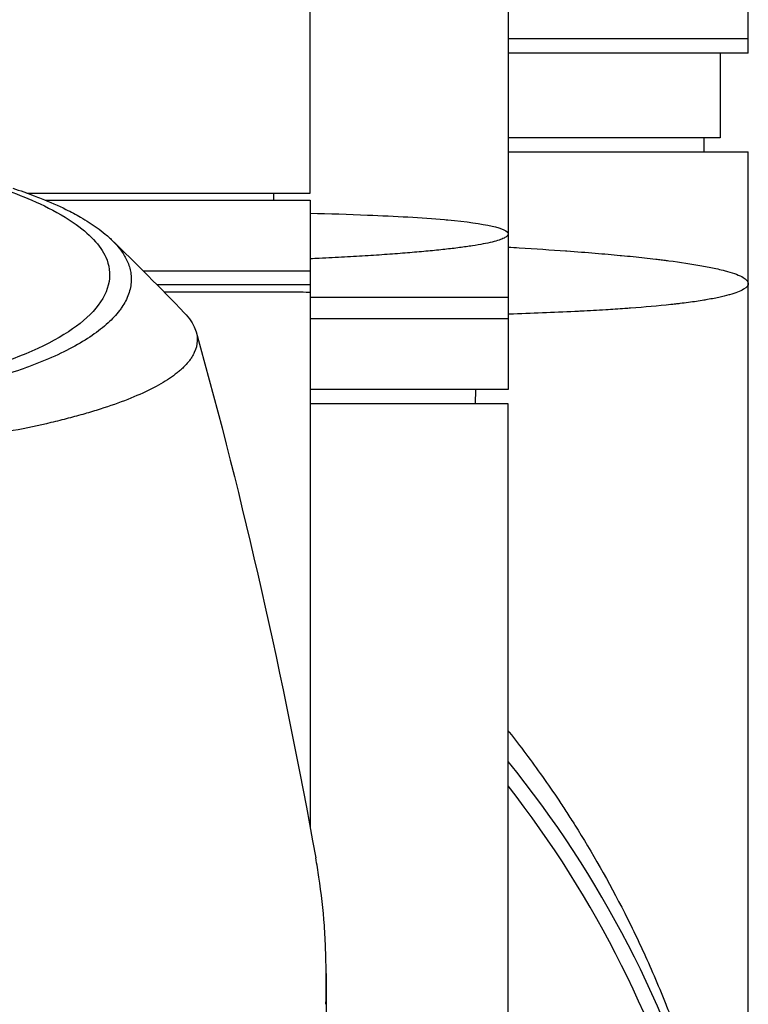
# Model space of a CAD drawing. Header units: millimetres. Extents: x 0 to 5219, y 0 to 2970.
# Tile 137 of 232: x 1029 to 1080, y 2543 to 2613. Entities that reach past the tile are written whole.
import ezdxf

# ---------------------------------------------------------------- set-up
doc = ezdxf.new("R2010")
doc.units = ezdxf.units.MM
doc.header["$LTSCALE"] = 0.2

# ---------------------------------------------------------------- blocks, each defined once
blk = doc.blocks.new('A$C9f5df81e')
for p, q in [((76, -89.5), (76, 0)), ((59, -39.1), (59, -113.3)), ((45, -99.4), (45, -49.599)), ((76, -88.5), (59, -88.5)), ((76, -89.5), (59, -89.5)), ((74, -89.5), (74, -95.5)), ((74, -95.5), (59, -95.5)), ((72.868, -96.5), (72.885, -95.5)), ((59, -96.5), (76, -96.5)), ((76, -105.8), (76, -96.5)), ((24.937, -99.4), (45, -99.4)), ((42.394, -99.4), (42.403, -99.9)), ((26.24, -99.9), (45, -99.9)), ((45, -99.9), (45, -144.281)), ((33.173, -104.9), (45, -104.9)), ((76, -187.5), (76, -105.8)), ((45, -105.9), (34.17, -105.9)), ((59, -106.8), (45, -106.8)), ((59, -108.3), (45, -108.3)), ((59, -113.3), (45, -113.3)), ((56.695, -114.3), (56.713, -113.3)), ((59, -114.3), (45, -114.3)), ((59, -186.677), (59, -114.3)), ((59.658, -138.264), (59.658, -138.264)), ((60.316, -139.134), (60.316, -139.134)), ((61.303, -140.487), (61.303, -140.488)), ((66.431, -150.581), (66.431, -150.582))]:
    blk.add_line(p, q)
for radius, start, end in [(76, 305.84798, 39.07552), (74.928, 306.35851, 38.0549)]:
    blk.add_arc((0, -187.5), radius, start, end)
for points, knots in [([(23.946, -99.059), (24.213, -99.147), (24.475, -99.236), (24.979, -99.414), (25.228, -99.505), (25.633, -99.659), (25.794, -99.721), (26.581, -100.034), (27.171, -100.293), (28.079, -100.738), (28.421, -100.92), (29.171, -101.35), (29.566, -101.602), (30.125, -102.005), (30.316, -102.153), (30.698, -102.473), (30.886, -102.645), (31.251, -103.018), (31.424, -103.218), (31.748, -103.651), (31.891, -103.884), (32.135, -104.385), (32.226, -104.654), (32.293, -104.997), (32.304, -105.068), (32.331, -105.293), (32.337, -105.451), (32.324, -105.767), (32.305, -105.925), (32.242, -106.243), (32.197, -106.404), (32.083, -106.72), (32.013, -106.879), (31.858, -107.176), (31.77, -107.326), (31.618, -107.552), (31.56, -107.632), (31.381, -107.868), (31.252, -108.021), (30.98, -108.313), (30.843, -108.449), (30.529, -108.738), (30.351, -108.888), (29.973, -109.186), (29.773, -109.332), (28.713, -110.057), (27.681, -110.61), (26.178, -111.256), (25.866, -111.383), (25.223, -111.633), (24.891, -111.755), (23.869, -112.113), (23.15, -112.341), (21.638, -112.774), (20.846, -112.979), (19.314, -113.338), (18.584, -113.493), (16.518, -113.895), (15.143, -114.12), (12.645, -114.456), (11.549, -114.582), (9.592, -114.768), (8.742, -114.837), (7.238, -114.939), (6.589, -114.977), (5.69, -115.021), (5.444, -115.032), (4.337, -115.078), (3.473, -115.104), (1.733, -115.138), (0.861, -115.146), (-0.011, -115.146)], [0.000001, 0.000001, 0.000001, 0.000001, 0.11946, 0.11946, 0.241052, 0.241052, 0.321692, 0.321692, 0.643653, 0.643653, 0.858623, 0.858623, 1.144694, 1.144694, 1.308122, 1.308122, 1.494874, 1.494874, 1.708069, 1.708069, 1.951832, 1.951832, 2.230695, 2.230695, 2.303189, 2.303189, 2.46479, 2.46479, 2.625297, 2.625297, 2.787922, 2.787922, 2.946664, 2.946664, 3.08253, 3.08253, 3.156368, 3.156368, 3.305764, 3.305764, 3.43529, 3.43529, 3.579096, 3.579096, 3.721833, 3.721833, 4.292184, 4.292184, 4.435257, 4.435257, 4.578157, 4.578157, 4.862917, 4.862917, 5.148905, 5.148905, 5.393875, 5.393875, 5.822939, 5.822939, 6.144758, 6.144758, 6.385994, 6.385994, 6.566823, 6.566823, 6.63475, 6.63475, 6.873456, 6.873456, 7.112007, 7.112007, 7.112007, 7.112007]), ([(23.702, -99.277), (24.989, -99.747), (26.745, -100.467), (29.376, -102.267), (30.152, -103.097), (30.787, -104.512), (30.862, -105.082), (30.545, -106.983), (29.442, -108.194), (26.207, -110.308), (23.844, -111.293), (18.339, -112.837), (15.349, -113.417), (10.681, -114.001), (9.214, -114.144), (6.392, -114.35), (5.041, -114.419), (2.486, -114.502), (1.233, -114.523), (-0.011, -114.523)], [0.000001, 0.000001, 0.000001, 0.000001, 0.607771, 0.607771, 1.082512, 1.082512, 1.397802, 1.397802, 2.118274, 2.118274, 2.902051, 2.902051, 3.602042, 3.602042, 3.908849, 3.908849, 4.182215, 4.182215, 4.425038, 4.425038, 4.425038, 4.425038]), ([(45.002, -100.827), (46.351, -100.861), (47.719, -100.903), (49.057, -100.956), (51.011, -101.035), (52.9, -101.139), (54.509, -101.282), (54.586, -101.289), (54.662, -101.296), (54.738, -101.303), (56.033, -101.424), (57.116, -101.569), (57.866, -101.741), (58.586, -101.905), (59, -102.093), (59, -102.3)], [0.7770781, 0.7770781, 0.7770781, 0.7770781, 0.8157706, 0.8157706, 0.8157706, 0.8722986, 0.8722986, 0.8722986, 0.875, 0.875, 0.875, 0.9388377, 0.9388377, 0.9388377, 1, 1, 1, 1]), ([(59, -102.3), (59, -102.306), (59, -102.312), (58.999, -102.318), (58.998, -102.324), (58.997, -102.329), (58.996, -102.335), (58.993, -102.347), (58.988, -102.359), (58.982, -102.371), (58.97, -102.395), (58.952, -102.418), (58.928, -102.442), (58.905, -102.466), (58.875, -102.49), (58.839, -102.514), (58.804, -102.538), (58.762, -102.562), (58.715, -102.586), (58.621, -102.633), (58.503, -102.681), (58.362, -102.728), (58.222, -102.775), (58.058, -102.822), (57.871, -102.868), (57.684, -102.913), (57.474, -102.958), (57.241, -103.003), (57.008, -103.047), (56.751, -103.092), (56.472, -103.135), (56.332, -103.157), (56.186, -103.179), (56.034, -103.201), (55.882, -103.222), (55.724, -103.244), (55.56, -103.265), (55.233, -103.308), (54.884, -103.35), (54.515, -103.39), (54.145, -103.431), (53.755, -103.471), (53.344, -103.51), (52.933, -103.548), (52.502, -103.586), (52.05, -103.623), (51.598, -103.66), (51.125, -103.696), (50.632, -103.732), (50.139, -103.767), (49.626, -103.802), (49.091, -103.835), (48.557, -103.869), (48.002, -103.901), (47.426, -103.933), (47.139, -103.949), (46.845, -103.964), (46.547, -103.98), (46.248, -103.995), (45.944, -104.01), (45.636, -104.025), (45.426, -104.036), (45.214, -104.046), (45, -104.056)], [-0.00006369, -0.00006369, -0.00006369, -0.00006369, 0.00029651, 0.00029651, 0.00029651, 0.00065671, 0.00065671, 0.00065671, 0.00137712, 0.00137712, 0.00137712, 0.00281792, 0.00281792, 0.00281792, 0.00425873, 0.00425873, 0.00425873, 0.00569954, 0.00569954, 0.00569954, 0.00858115, 0.00858115, 0.00858115, 0.01146277, 0.01146277, 0.01146277, 0.01434438, 0.01434438, 0.01434438, 0.017226, 0.017226, 0.017226, 0.0186668, 0.0186668, 0.0186668, 0.02010761, 0.02010761, 0.02010761, 0.02298922, 0.02298922, 0.02298922, 0.02587084, 0.02587084, 0.02587084, 0.02875245, 0.02875245, 0.02875245, 0.03163407, 0.03163407, 0.03163407, 0.03451568, 0.03451568, 0.03451568, 0.0373973, 0.0373973, 0.0373973, 0.0388381, 0.0388381, 0.0388381, 0.04027891, 0.04027891, 0.04027891, 0.04126134, 0.04126134, 0.04126134, 0.04126134]), ([(59, -103.228), (59.265, -103.243), (59.528, -103.258), (59.788, -103.274), (60.932, -103.343), (62.028, -103.415), (63.072, -103.49), (63.103, -103.493), (63.134, -103.495), (63.164, -103.497), (63.857, -103.548), (64.529, -103.6), (65.174, -103.653), (65.787, -103.704), (66.375, -103.756), (66.942, -103.81), (66.968, -103.812), (66.993, -103.814), (67.018, -103.817), (67.586, -103.871), (68.131, -103.926), (68.651, -103.983), (68.923, -104.013), (69.187, -104.043), (69.445, -104.073), (69.574, -104.089), (69.702, -104.104), (69.827, -104.119), (69.89, -104.127), (69.952, -104.135), (70.014, -104.143), (70.075, -104.15), (70.149, -104.16), (70.197, -104.166), (70.255, -104.173), (70.311, -104.18), (70.368, -104.188), (71.187, -104.295), (71.98, -104.413), (72.704, -104.544), (73.056, -104.608), (73.391, -104.674), (73.704, -104.743), (73.88, -104.782), (74.049, -104.822), (74.21, -104.863), (74.321, -104.891), (74.427, -104.919), (74.529, -104.948), (74.995, -105.079), (75.374, -105.219), (75.631, -105.367), (75.867, -105.504), (76, -105.649), (76, -105.8)], [0.7835893, 0.7835893, 0.7835893, 0.7835893, 0.7889478, 0.7889478, 0.7889478, 0.8125, 0.8125, 0.8125, 0.8131921, 0.8131921, 0.8131921, 0.8288728, 0.8288728, 0.8288728, 0.84375, 0.84375, 0.84375, 0.8444134, 0.8444134, 0.8444134, 0.859375, 0.859375, 0.859375, 0.8671875, 0.8671875, 0.8671875, 0.8710938, 0.8710938, 0.8710938, 0.8730469, 0.8730469, 0.8730469, 0.8749735, 0.8749735, 0.8749735, 0.8773485, 0.8773485, 0.8773485, 0.9115235, 0.9115235, 0.9115235, 0.9281399, 0.9281399, 0.9281399, 0.9375, 0.9375, 0.9375, 0.9439123, 0.9439123, 0.9439123, 0.973127, 0.973127, 0.973127, 1, 1, 1, 1]), ([(76, -105.8), (76, -105.935), (75.89, -106.071), (75.666, -106.206), (75.664, -106.207), (75.662, -106.208), (75.66, -106.21), (75.546, -106.278), (75.404, -106.345), (75.232, -106.412), (75.069, -106.475), (74.888, -106.535), (74.664, -106.598), (74.652, -106.602), (74.64, -106.605), (74.628, -106.609), (74.411, -106.669), (74.17, -106.728), (73.908, -106.784), (73.625, -106.845), (73.318, -106.903), (72.988, -106.959), (72.945, -106.967), (72.903, -106.974), (72.86, -106.981), (72.515, -107.038), (72.146, -107.092), (71.757, -107.143), (71.562, -107.169), (71.361, -107.194), (71.156, -107.219), (71.053, -107.231), (70.95, -107.243), (70.844, -107.255), (70.78, -107.263), (70.722, -107.269), (70.658, -107.276), (70.617, -107.281), (70.574, -107.285), (70.526, -107.291), (69.629, -107.387), (68.666, -107.472), (67.662, -107.546), (67.53, -107.556), (67.397, -107.565), (67.263, -107.575), (66.817, -107.606), (66.364, -107.636), (65.906, -107.664), (65.333, -107.699), (64.753, -107.731), (64.169, -107.761), (64.105, -107.764), (64.041, -107.767), (63.977, -107.771), (63.966, -107.771), (63.955, -107.772), (63.943, -107.772), (63.868, -107.776), (63.812, -107.779), (63.718, -107.783), (62.21, -107.857), (60.654, -107.918), (59.091, -107.97), (59.061, -107.971), (59.03, -107.972), (59, -107.973)], [0, 0, 0, 0, 0.061969, 0.061969, 0.061969, 0.0625, 0.0625, 0.0625, 0.09375, 0.09375, 0.09375, 0.1234255, 0.1234255, 0.1234255, 0.125, 0.125, 0.125, 0.1531538, 0.1531538, 0.1531538, 0.1836029, 0.1836029, 0.1836029, 0.1875, 0.1875, 0.1875, 0.21875, 0.21875, 0.21875, 0.234375, 0.234375, 0.234375, 0.2421875, 0.2421875, 0.2421875, 0.2469884, 0.2469884, 0.2469884, 0.25, 0.25, 0.25, 0.3052191, 0.3052191, 0.3052191, 0.3125, 0.3125, 0.3125, 0.3368038, 0.3368038, 0.3368038, 0.3671875, 0.3671875, 0.3671875, 0.3705126, 0.3705126, 0.3705126, 0.3710938, 0.3710938, 0.3710938, 0.375, 0.375, 0.375, 0.4375, 0.4375, 0.4375, 0.4387097, 0.4387097, 0.4387097, 0.4387097]), ([(34.662, -106.4), (35.461, -106.4), (36.22, -106.4), (38.236, -106.4), (39.393, -106.4), (40.772, -106.4), (41.126, -106.4), (42.039, -106.4), (42.551, -106.4), (43.654, -106.4), (44.155, -106.399), (44.827, -106.401), (44.997, -106.403), (45, -106.4), (45, -106.4), (45, -106.4)], [11.022652, 11.022652, 11.022652, 11.022652, 11.398553, 11.398553, 12.081509, 12.081509, 12.337551, 12.337551, 12.785597, 12.785597, 13.457918, 13.457918, 14.130202, 14.130202, 14.135687, 14.135687, 14.135687, 14.135687]), ([(36.1, -107.887), (36.447, -108.251), (36.698, -108.62), (36.904, -109.136), (36.946, -109.28), (36.999, -109.566), (37.009, -109.708), (36.995, -110.128), (36.927, -110.405), (36.763, -110.757), (36.724, -110.831), (36.639, -110.976), (36.592, -111.051), (36.515, -111.161), (36.489, -111.198), (36.437, -111.267), (36.41, -111.301), (36.28, -111.465), (36.161, -111.597), (35.959, -111.793), (35.886, -111.86), (35.735, -111.992), (35.657, -112.058), (35.411, -112.255), (35.233, -112.385), (34.66, -112.77), (34.22, -113.022), (33.235, -113.518), (32.688, -113.76), (31.484, -114.234), (30.832, -114.464), (29.779, -114.799), (29.416, -114.909), (28.665, -115.124), (28.279, -115.229), (27.483, -115.436), (27.072, -115.538), (24.96, -116.035), (23.102, -116.396), (19.561, -116.96), (17.948, -117.178), (15.016, -117.514), (13.725, -117.643), (11.912, -117.797), (11.413, -117.837), (10.691, -117.891), (10.47, -117.907), (9.834, -117.952), (9.413, -117.98), (8.267, -118.051), (7.528, -118.092), (6.226, -118.154), (5.665, -118.178), (4.892, -118.206), (4.68, -118.213), (3.726, -118.244), (2.981, -118.263), (1.487, -118.288), (0.738, -118.294), (-0.012, -118.294)], [2.618532, 2.618532, 2.618532, 2.618532, 3.162147, 3.162147, 3.373842, 3.373842, 3.579811, 3.579811, 3.984502, 3.984502, 4.09507, 4.09507, 4.202311, 4.202311, 4.255972, 4.255972, 4.304596, 4.304596, 4.486711, 4.486711, 4.581165, 4.581165, 4.673894, 4.673894, 4.859509, 4.859509, 5.231419, 5.231419, 5.60592, 5.60592, 5.979077, 5.979077, 6.165933, 6.165933, 6.351964, 6.351964, 6.539189, 6.539189, 7.288579, 7.288579, 7.860772, 7.860772, 8.290537, 8.290537, 8.451715, 8.451715, 8.522248, 8.522248, 8.654959, 8.654959, 8.889881, 8.889881, 9.06617, 9.06617, 9.132077, 9.132077, 9.362293, 9.362293, 9.592797, 9.592797, 9.592797, 9.592797]), ([(59, -137.421), (59.028, -137.456), (59.056, -137.491), (59.868, -138.522), (60.652, -139.567), (61.816, -141.212), (62.202, -141.773), (62.778, -142.634), (63.065, -143.07), (63.35, -143.513), (63.54, -143.81), (63.655, -143.991), (64.927, -146.012), (66.113, -148.08), (67.824, -151.452), (68.383, -152.62), (69.197, -154.443), (69.464, -155.062), (69.858, -156.008), (69.988, -156.326), (70.245, -156.968), (70.391, -157.339), (71.364, -159.86), (72.153, -162.205), (73.193, -165.875), (73.517, -167.124), (73.962, -169.035), (74.104, -169.678), (74.375, -170.977), (74.509, -171.663), (75.55, -177.35), (76, -182.451), (76, -187.5)], [0.5613896, 0.5613896, 0.5613896, 0.5613896, 0.5625, 0.5625, 0.59375, 0.59375, 0.609375, 0.609375, 0.6171875, 0.6210937, 0.6210937, 0.625, 0.625, 0.6875, 0.6875, 0.71875, 0.71875, 0.734375, 0.734375, 0.7421875, 0.7421875, 0.75, 0.75, 0.8125, 0.8125, 0.84375, 0.84375, 0.859375, 0.859375, 0.875, 0.875, 1, 1, 1, 1]), ([(46.119, -154.63), (46.119, -154.358), (46.119, -154.115), (46.109, -153.486), (46.101, -153.201), (46.071, -152.343), (46.04, -151.772), (45.916, -150.061), (45.789, -148.922), (45.55, -147.328), (45.475, -146.87), (45.392, -146.412)], [0, 0, 0, 0, 0.1155956, 0.1155956, 0.2121135, 0.2121135, 0.405093, 0.405093, 0.790972, 0.790972, 0.9468418, 0.9468418, 0.9468418, 0.9468418]), ([(46.116, -154.426), (46.132, -155.211), (46.129, -155.893), (46.125, -157.728), (46.138, -159.668), (45.686, -164.038), (45.398, -165.816), (45, -167.583)], [4.0489996, 4.0489996, 4.0489996, 4.0489996, 4.2368756, 4.2368756, 4.6426047, 4.6426047, 4.9241452, 4.9241452, 4.9241452, 4.9241452]), ([(46.115, -156.771), (46.115, -156.718), (46.116, -156.633), (46.117, -156.425), (46.117, -156.335), (46.118, -156.067), (46.118, -155.887), (46.119, -155.532), (46.119, -155.337), (46.119, -155.079), (46.119, -154.989), (46.119, -154.772), (46.119, -154.658), (46.119, -154.63)], [0.0012617, 0.0012617, 0.0012617, 0.0012617, 0.0227877, 0.0227877, 0.0388309, 0.0388309, 0.0709865, 0.0709865, 0.1023123, 0.1023123, 0.1191004, 0.1191004, 0.1425667, 0.1425667, 0.1425667, 0.1425667])]:
    blk.add_open_spline(points, degree=3, knots=knots)
for points in [[(30.946, -102.71), (32.653, -104.374), (34.4, -106.103), (36.1, -107.887)], [(36.927, -109.229), (40.296, -121.222), (43.067, -133.6), (45.392, -146.412)]]:
    blk.add_open_spline(points, degree=3)

msp = doc.modelspace()

# ---------------------------------------------------------------- block references
msp.add_blockref('A$C9f5df81e', (1004.43, 2699.686))

doc.saveas('drawing.dxf')
